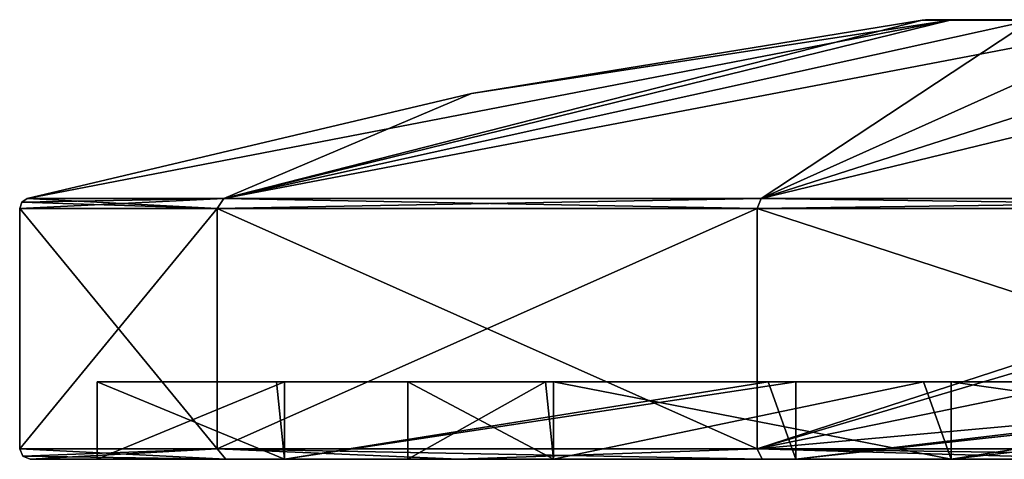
# Model space of a CAD drawing. Header units: millimetres. Extents: x -128 to 128, y 0 to 228.
# Tile 12 of 233: x -28.5 to -9.47, y 0 to 8.5. Entities that reach past the tile are written whole.
import ezdxf

# ---------------------------------------------------------------- set-up
doc = ezdxf.new("R2010")
doc.units = ezdxf.units.MM
doc.header["$LTSCALE"] = 65.185185
for name, color, linetype in [('10', 7, 'CONTINUOUS'), ('11', 7, 'CONTINUOUS'), ('12', 7, 'CONTINUOUS'), ('13', 7, 'CONTINUOUS'), ('18', 7, 'CONTINUOUS'), ('19', 7, 'CONTINUOUS'), ('2', 7, 'CONTINUOUS'), ('20', 7, 'CONTINUOUS'), ('21', 7, 'CONTINUOUS'), ('22', 7, 'CONTINUOUS'), ('25', 7, 'CONTINUOUS'), ('26', 7, 'CONTINUOUS'), ('3', 7, 'CONTINUOUS'), ('5', 7, 'CONTINUOUS'), ('6', 7, 'CONTINUOUS'), ('7', 7, 'CONTINUOUS'), ('8', 7, 'CONTINUOUS'), ('9', 7, 'CONTINUOUS')]:
    doc.layers.add(name, color=color, linetype=linetype)

msp = doc.modelspace()

# ---------------------------------------------------------------- linework, layer by layer
at = {"layer": '10', "linetype": 'CONTINUOUS'}
for points in [[(-23.383, 0, 13.5), (-27, 0), (-23.383, 1.5, 13.5), (-23.383, 0, 13.5)], [(-27, 0), (-27, 1.5), (-23.383, 1.5, 13.5), (-27, 0)], [(-13.5, 0, 23.383), (-23.383, 0, 13.5), (-13.5, 1.5, 23.383), (-13.5, 0, 23.383)], [(-23.383, 0, 13.5), (-23.383, 1.5, 13.5), (-13.5, 1.5, 23.383), (-23.383, 0, 13.5)], [(0, 0, 27), (-13.5, 0, 23.383), (0, 1.5, 27), (0, 0, 27)], [(-13.5, 0, 23.383), (-13.5, 1.5, 23.383), (0, 1.5, 27), (-13.5, 0, 23.383)]]:
    msp.add_3dface(points, dxfattribs=at)
at = {"layer": '11', "linetype": 'CONTINUOUS'}
for points in [[(-21, 0), (-18.187, 0, 10.5), (-21, 1.5), (-21, 0)], [(-18.187, 0, 10.5), (-18.187, 1.5, 10.5), (-21, 1.5), (-18.187, 0, 10.5)], [(-18.187, 0, 10.5), (-10.5, 0, 18.187), (-18.187, 1.5, 10.5), (-18.187, 0, 10.5)], [(-10.5, 0, 18.187), (-10.5, 1.5, 18.187), (-18.187, 1.5, 10.5), (-10.5, 0, 18.187)], [(-10.5, 0, 18.187), (0, 0, 21), (-10.5, 1.5, 18.187), (-10.5, 0, 18.187)], [(0, 0, 21), (0, 1.5, 21), (-10.5, 1.5, 18.187), (0, 0, 21)]]:
    msp.add_3dface(points, dxfattribs=at)
at = {"layer": '12', "linetype": 'CONTINUOUS'}
for points in [[(-28.5, 0.2), (-24.682, 0.2, -14.25), (-28.441, 0.059), (-28.5, 0.2)], [(-24.682, 0.2, -14.25), (-28.3, 0), (-28.441, 0.059), (-24.682, 0.2, -14.25)], [(-24.682, 0.2, -14.25), (-24.514, 0, -14.141), (-28.3, 0), (-24.682, 0.2, -14.25)], [(-24.682, 0.2, -14.25), (-14.25, 0.2, -24.682), (-20.017, 0, -20.005), (-24.682, 0.2, -14.25)], [(-24.682, 0.2, -14.25), (-20.017, 0, -20.005), (-24.514, 0, -14.141), (-24.682, 0.2, -14.25)], [(-14.25, 0.2, -24.682), (-14.155, 0, -24.506), (-20.017, 0, -20.005), (-14.25, 0.2, -24.682)], [(-14.25, 0.2, -24.682), (0, 0.2, -28.5), (-7.327, 0, -27.335), (-14.25, 0.2, -24.682)], [(-14.25, 0.2, -24.682), (-7.327, 0, -27.335), (-14.155, 0, -24.506), (-14.25, 0.2, -24.682)]]:
    msp.add_3dface(points, dxfattribs=at)
at = {"layer": '13', "linetype": 'CONTINUOUS'}
for points in [[(-24.682, 0.2, 14.25), (-28.5, 0.2), (-24.514, 0, 14.141), (-24.682, 0.2, 14.25)], [(-24.514, 0, 14.141), (-28.5, 0.2), (-28.441, 0.059), (-24.514, 0, 14.141)], [(-14.25, 0.2, 24.682), (-24.682, 0.2, 14.25), (-14.155, 0, 24.506), (-14.25, 0.2, 24.682)], [(-24.682, 0.2, 14.25), (-24.514, 0, 14.141), (-20.017, 0, 20.005), (-24.682, 0.2, 14.25)], [(-24.682, 0.2, 14.25), (-20.017, 0, 20.005), (-14.155, 0, 24.506), (-24.682, 0.2, 14.25)], [(0, 0.2, 28.5), (-14.25, 0.2, 24.682), (0, 0, 28.3), (0, 0.2, 28.5)], [(-14.25, 0.2, 24.682), (-14.155, 0, 24.506), (-7.327, 0, 27.335), (-14.25, 0.2, 24.682)], [(-14.25, 0.2, 24.682), (-7.327, 0, 27.335), (0, 0, 28.3), (-14.25, 0.2, 24.682)], [(-28.3, 0), (-24.514, 0, 14.141), (-28.441, 0.059), (-28.3, 0)]]:
    msp.add_3dface(points, dxfattribs=at)
at = {"layer": '18', "linetype": 'CONTINUOUS'}
for points in [[(-10.937, 8.5), (-8.853, 8.5, 6.422), (-9.45, 8.5), (-10.937, 8.5)], [(-8.853, 8.5, -6.422), (-10.937, 8.5), (-7.649, 8.5, -5.549), (-8.853, 8.5, -6.422)], [(-10.937, 8.5), (-9.45, 8.5), (-7.649, 8.5, -5.549), (-10.937, 8.5)]]:
    msp.add_3dface(points, dxfattribs=at)
at = {"layer": '19', "linetype": 'CONTINUOUS'}
for points in [[(-28.353, 5.04), (-19.769, 7.071), (-10.521, 8.492, -3.419), (-28.353, 5.04)], [(-24.554, 5.04, -14.176), (-28.353, 5.04), (-10.521, 8.492, -3.419), (-24.554, 5.04, -14.176)], [(-14.176, 5.04, -24.554), (-24.554, 5.04, -14.176), (-6.503, 8.492, -8.95), (-14.176, 5.04, -24.554)], [(-6.503, 8.492, -8.95), (-24.554, 5.04, -14.176), (-8.95, 8.492, -6.503), (-6.503, 8.492, -8.95)], [(-8.95, 8.492, -6.503), (-24.554, 5.04, -14.176), (-10.521, 8.492, -3.419), (-8.95, 8.492, -6.503)], [(-19.769, 7.071), (-11.063, 8.492), (-10.521, 8.492, -3.419), (-19.769, 7.071)], [(0, 5.04, -28.353), (-14.176, 5.04, -24.554), (0, 8.492, -11.063), (0, 5.04, -28.353)], [(0, 8.492, -11.063), (-14.176, 5.04, -24.554), (-3.419, 8.492, -10.521), (0, 8.492, -11.063)], [(-3.419, 8.492, -10.521), (-14.176, 5.04, -24.554), (-6.503, 8.492, -8.95), (-3.419, 8.492, -10.521)]]:
    msp.add_3dface(points, dxfattribs=at)
at = {"layer": '2', "linetype": 'CONTINUOUS'}
for points in [[(-28.5, 4.848), (-24.682, 4.848, -14.25), (-28.5, 0.2), (-28.5, 4.848)], [(-28.5, 0.2), (-24.682, 4.848, -14.25), (-24.682, 0.2, -14.25), (-28.5, 0.2)], [(-24.682, 4.848, -14.25), (-14.25, 4.848, -24.682), (-24.682, 0.2, -14.25), (-24.682, 4.848, -14.25)], [(-24.682, 0.2, -14.25), (-14.25, 4.848, -24.682), (-14.25, 0.2, -24.682), (-24.682, 0.2, -14.25)], [(-14.25, 4.848, -24.682), (0, 4.848, -28.5), (-14.25, 0.2, -24.682), (-14.25, 4.848, -24.682)], [(-14.25, 0.2, -24.682), (0, 4.848, -28.5), (-0.8, 4.186, -28.489), (-14.25, 0.2, -24.682)], [(-1.6, 2.8, -28.455), (-14.25, 0.2, -24.682), (-0.8, 4.186, -28.489), (-1.6, 2.8, -28.455)], [(-0.8, 1.414, -28.489), (-14.25, 0.2, -24.682), (-1.6, 2.8, -28.455), (-0.8, 1.414, -28.489)], [(0, 0.2, -28.5), (-14.25, 0.2, -24.682), (-0.8, 1.414, -28.489), (0, 0.2, -28.5)]]:
    msp.add_3dface(points, dxfattribs=at)
at = {"layer": '20', "linetype": 'CONTINUOUS'}
for points in [[(-11.063, 8.492), (-19.769, 7.071), (-24.554, 5.04, 14.176), (-11.063, 8.492)], [(-11.063, 8.492), (-24.554, 5.04, 14.176), (-10.521, 8.492, 3.419), (-11.063, 8.492)], [(-24.554, 5.04, 14.176), (-14.176, 5.04, 24.554), (-8.95, 8.492, 6.503), (-24.554, 5.04, 14.176)], [(-10.521, 8.492, 3.419), (-24.554, 5.04, 14.176), (-8.95, 8.492, 6.503), (-10.521, 8.492, 3.419)], [(-14.176, 5.04, 24.554), (0, 5.04, 28.353), (-3.419, 8.492, 10.521), (-14.176, 5.04, 24.554)], [(-8.95, 8.492, 6.503), (-14.176, 5.04, 24.554), (-6.503, 8.492, 8.95), (-8.95, 8.492, 6.503)], [(-6.503, 8.492, 8.95), (-14.176, 5.04, 24.554), (-3.419, 8.492, 10.521), (-6.503, 8.492, 8.95)], [(-19.769, 7.071), (-28.353, 5.04), (-24.554, 5.04, 14.176), (-19.769, 7.071)]]:
    msp.add_3dface(points, dxfattribs=at)
at = {"layer": '21', "linetype": 'CONTINUOUS'}
for points in [[(-28.5, 4.848), (-24.682, 4.848, 14.25), (-28.459, 4.969), (-28.5, 4.848)], [(-24.682, 4.848, 14.25), (-28.353, 5.04), (-28.459, 4.969), (-24.682, 4.848, 14.25)], [(-28.353, 5.04), (-24.682, 4.848, 14.25), (-24.554, 5.04, 14.176), (-28.353, 5.04)], [(-24.682, 4.848, 14.25), (-14.25, 4.848, 24.682), (-24.554, 5.04, 14.176), (-24.682, 4.848, 14.25)], [(-14.25, 4.848, 24.682), (-14.176, 5.04, 24.554), (-24.554, 5.04, 14.176), (-14.25, 4.848, 24.682)], [(-14.25, 4.848, 24.682), (0, 4.848, 28.5), (-14.176, 5.04, 24.554), (-14.25, 4.848, 24.682)], [(0, 4.848, 28.5), (0, 5.04, 28.353), (-14.176, 5.04, 24.554), (0, 4.848, 28.5)]]:
    msp.add_3dface(points, dxfattribs=at)
at = {"layer": '22', "linetype": 'CONTINUOUS'}
for points in [[(-24.682, 4.848, -14.25), (-28.5, 4.848), (-24.554, 5.04, -14.176), (-24.682, 4.848, -14.25)], [(-24.554, 5.04, -14.176), (-28.5, 4.848), (-28.459, 4.969), (-24.554, 5.04, -14.176)], [(-28.353, 5.04), (-24.554, 5.04, -14.176), (-28.459, 4.969), (-28.353, 5.04)], [(-14.25, 4.848, -24.682), (-24.682, 4.848, -14.25), (-14.176, 5.04, -24.554), (-14.25, 4.848, -24.682)], [(-24.682, 4.848, -14.25), (-24.554, 5.04, -14.176), (-14.176, 5.04, -24.554), (-24.682, 4.848, -14.25)], [(0, 4.848, -28.5), (-14.25, 4.848, -24.682), (0, 5.04, -28.353), (0, 4.848, -28.5)], [(-14.25, 4.848, -24.682), (-14.176, 5.04, -24.554), (0, 5.04, -28.353), (-14.25, 4.848, -24.682)]]:
    msp.add_3dface(points, dxfattribs=at)
at = {"layer": '25', "linetype": 'CONTINUOUS'}
for points in [[(-11.063, 8.492), (-8.853, 8.5, -6.422), (-10.521, 8.492, -3.419), (-11.063, 8.492)], [(-8.853, 8.5, -6.422), (-11.063, 8.492), (-11, 8.498), (-8.853, 8.5, -6.422)], [(-10.937, 8.5), (-8.853, 8.5, -6.422), (-11, 8.498), (-10.937, 8.5)], [(-8.853, 8.5, -6.422), (-8.95, 8.492, -6.503), (-10.521, 8.492, -3.419), (-8.853, 8.5, -6.422)]]:
    msp.add_3dface(points, dxfattribs=at)
at = {"layer": '26', "linetype": 'CONTINUOUS'}
for points in [[(-11.063, 8.492), (-10.521, 8.492, 3.419), (-11, 8.498), (-11.063, 8.492)], [(-10.521, 8.492, 3.419), (-10.937, 8.5), (-11, 8.498), (-10.521, 8.492, 3.419)], [(-8.853, 8.5, 6.422), (-10.937, 8.5), (-10.521, 8.492, 3.419), (-8.853, 8.5, 6.422)], [(-8.853, 8.5, 6.422), (-10.521, 8.492, 3.419), (-8.95, 8.492, 6.503), (-8.853, 8.5, 6.422)]]:
    msp.add_3dface(points, dxfattribs=at)
at = {"layer": '3', "linetype": 'CONTINUOUS'}
for points in [[(-21, 0), (-18.187, 0, -10.5), (-18.187, 0, 10.5), (-21, 0)], [(-18.187, 0, -10.5), (-10.5, 0, -18.187), (-18.187, 0, 10.5), (-18.187, 0, -10.5)], [(-18.187, 0, 10.5), (-10.5, 0, -18.187), (-10.5, 0, 18.187), (-18.187, 0, 10.5)], [(-7.483, 0, -5.437), (-9.25, 0), (-10.5, 0, -18.187), (-7.483, 0, -5.437)], [(0, 0, -21), (-7.483, 0, -5.437), (-10.5, 0, -18.187), (0, 0, -21)], [(-9.25, 0), (-7.483, 0, 5.437), (-10.5, 0, 18.187), (-9.25, 0)], [(-10.5, 0, -18.187), (-9.25, 0), (-10.5, 0, 18.187), (-10.5, 0, -18.187)], [(-7.483, 0, 5.437), (-2.858, 0, 8.797), (-10.5, 0, 18.187), (-7.483, 0, 5.437)], [(-10.5, 0, 18.187), (-2.858, 0, 8.797), (0, 0, 21), (-10.5, 0, 18.187)]]:
    msp.add_3dface(points, dxfattribs=at)
at = {"layer": '5', "linetype": 'CONTINUOUS'}
for points in [[(-28.5, 4.848), (-28.5, 0.2), (-24.682, 0.2, 14.25), (-28.5, 4.848)], [(-28.5, 4.848), (-24.682, 0.2, 14.25), (-24.682, 4.848, 14.25), (-28.5, 4.848)], [(-24.682, 0.2, 14.25), (-14.25, 0.2, 24.682), (-24.682, 4.848, 14.25), (-24.682, 0.2, 14.25)], [(-24.682, 4.848, 14.25), (-14.25, 0.2, 24.682), (-14.25, 4.848, 24.682), (-24.682, 4.848, 14.25)], [(-14.25, 0.2, 24.682), (0, 0.2, 28.5), (-14.25, 4.848, 24.682), (-14.25, 0.2, 24.682)], [(-14.25, 4.848, 24.682), (0, 0.2, 28.5), (0, 4.848, 28.5), (-14.25, 4.848, 24.682)]]:
    msp.add_3dface(points, dxfattribs=at)
at = {"layer": '6', "linetype": 'CONTINUOUS'}
for points in [[(-28.3, 0), (-24.514, 0, -14.141), (-27, 0), (-28.3, 0)], [(-24.514, 0, 14.141), (-28.3, 0), (-23.383, 0, 13.5), (-24.514, 0, 14.141)], [(-23.383, 0, 13.5), (-28.3, 0), (-27, 0), (-23.383, 0, 13.5)], [(-27, 0), (-24.514, 0, -14.141), (-23.383, 0, -13.5), (-27, 0)], [(-24.514, 0, -14.141), (-20.017, 0, -20.005), (-23.383, 0, -13.5), (-24.514, 0, -14.141)], [(-20.017, 0, 20.005), (-24.514, 0, 14.141), (-13.5, 0, 23.383), (-20.017, 0, 20.005)], [(-13.5, 0, 23.383), (-24.514, 0, 14.141), (-23.383, 0, 13.5), (-13.5, 0, 23.383)], [(-23.383, 0, -13.5), (-20.017, 0, -20.005), (-13.5, 0, -23.383), (-23.383, 0, -13.5)], [(-20.017, 0, -20.005), (-14.155, 0, -24.506), (-13.5, 0, -23.383), (-20.017, 0, -20.005)], [(-14.155, 0, 24.506), (-20.017, 0, 20.005), (-13.5, 0, 23.383), (-14.155, 0, 24.506)], [(-14.155, 0, -24.506), (-7.327, 0, -27.335), (0, 0, -27), (-14.155, 0, -24.506)], [(-13.5, 0, -23.383), (-14.155, 0, -24.506), (0, 0, -27), (-13.5, 0, -23.383)], [(-7.327, 0, 27.335), (-14.155, 0, 24.506), (0, 0, 27), (-7.327, 0, 27.335)], [(0, 0, 27), (-14.155, 0, 24.506), (-13.5, 0, 23.383), (0, 0, 27)]]:
    msp.add_3dface(points, dxfattribs=at)
at = {"layer": '7', "linetype": 'CONTINUOUS'}
for points in [[(-27, 0), (-23.383, 0, -13.5), (-27, 1.5), (-27, 0)], [(-27, 1.5), (-23.383, 0, -13.5), (-23.537, 1.5, -13.23), (-27, 1.5)], [(-23.537, 1.5, -13.23), (-23.383, 0, -13.5), (-14.035, 1.5, -23.066), (-23.537, 1.5, -13.23)], [(-23.383, 0, -13.5), (-13.5, 0, -23.383), (-14.035, 1.5, -23.066), (-23.383, 0, -13.5)], [(-14.035, 1.5, -23.066), (-13.5, 0, -23.383), (-0.933, 1.5, -26.984), (-14.035, 1.5, -23.066)], [(-13.5, 0, -23.383), (0, 0, -27), (-0.933, 1.5, -26.984), (-13.5, 0, -23.383)]]:
    msp.add_3dface(points, dxfattribs=at)
at = {"layer": '8', "linetype": 'CONTINUOUS'}
for points in [[(-27, 1.5), (-23.537, 1.5, -13.23), (-23.383, 1.5, 13.5), (-27, 1.5)], [(-23.537, 1.5, -13.23), (-14.035, 1.5, -23.066), (-18.34, 1.5, -10.23), (-23.537, 1.5, -13.23)], [(-21, 1.5), (-23.537, 1.5, -13.23), (-18.34, 1.5, -10.23), (-21, 1.5)], [(-23.537, 1.5, -13.23), (-21, 1.5), (-23.383, 1.5, 13.5), (-23.537, 1.5, -13.23)], [(-21, 1.5), (-18.187, 1.5, 10.5), (-23.383, 1.5, 13.5), (-21, 1.5)], [(-23.383, 1.5, 13.5), (-18.187, 1.5, 10.5), (-13.5, 1.5, 23.383), (-23.383, 1.5, 13.5)], [(-18.34, 1.5, -10.23), (-14.035, 1.5, -23.066), (-11.034, 1.5, -17.867), (-18.34, 1.5, -10.23)], [(-18.187, 1.5, 10.5), (-10.5, 1.5, 18.187), (-13.5, 1.5, 23.383), (-18.187, 1.5, 10.5)], [(-14.035, 1.5, -23.066), (-0.933, 1.5, -26.984), (-11.034, 1.5, -17.867), (-14.035, 1.5, -23.066)], [(-10.5, 1.5, 18.187), (0, 1.5, 21), (-13.5, 1.5, 23.383), (-10.5, 1.5, 18.187)], [(-13.5, 1.5, 23.383), (0, 1.5, 21), (0, 1.5, 27), (-13.5, 1.5, 23.383)], [(-11.034, 1.5, -17.867), (-0.933, 1.5, -26.984), (-0.933, 1.5, -20.979), (-11.034, 1.5, -17.867)]]:
    msp.add_3dface(points, dxfattribs=at)
at = {"layer": '9', "linetype": 'CONTINUOUS'}
for points in [[(-18.187, 0, -10.5), (-21, 0), (-18.34, 1.5, -10.23), (-18.187, 0, -10.5)], [(-21, 0), (-21, 1.5), (-18.34, 1.5, -10.23), (-21, 0)], [(-18.187, 0, -10.5), (-18.34, 1.5, -10.23), (-11.034, 1.5, -17.867), (-18.187, 0, -10.5)], [(-10.5, 0, -18.187), (-18.187, 0, -10.5), (-11.034, 1.5, -17.867), (-10.5, 0, -18.187)], [(-10.5, 0, -18.187), (-11.034, 1.5, -17.867), (-0.933, 1.5, -20.979), (-10.5, 0, -18.187)], [(-10.5, 0, -18.187), (-0.933, 1.5, -20.979), (0, 1.2, -21), (-10.5, 0, -18.187)], [(0, 0, -21), (-10.5, 0, -18.187), (0, 1.2, -21), (0, 0, -21)]]:
    msp.add_3dface(points, dxfattribs=at)

doc.saveas('drawing.dxf')
